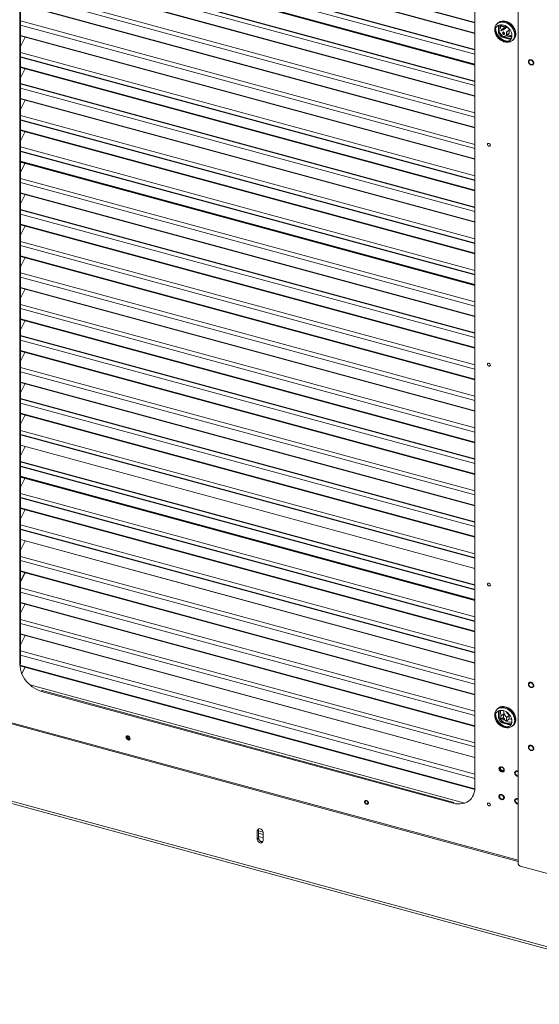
# Paper-space layout '_Trimetric' of a CAD drawing. Header units: millimetres. Extents: x -1485 to 1441, y -378 to 2620.
# Tile 32 of 86: x -84 to 553, y -374 to 832. Entities that reach past the tile are written whole.
import ezdxf

# ---------------------------------------------------------------- set-up
doc = ezdxf.new("R2010")
doc.units = ezdxf.units.MM

psp = doc.layouts.new('_Trimetric')

# ---------------------------------------------------------------- linework, layer by layer
at = {"color": 144, "linetype": 'Continuous', "lineweight": 18}
for p, q in [((-83.4, 42.4), (-83.4, 1058.2)), ((-82.5, 43.4), (-82.5, 1059.1)), ((473.8, 816.1), (-82.5, 967.3)), ((526.7, 961.2), (526.7, -201.2)), ((-82.5, 941.5), (473.8, 790.3)), ((473.8, 906.7), (473.8, -109)), ((-82.5, 902.9), (473.8, 751.7)), ((-82.5, 889.9), (473.8, 738.7)), ((473.8, 718.3), (-82.5, 869.4)), ((-82.5, 864.3), (473.8, 713.1)), ((473.8, 700.3), (-82.5, 851.5)), ((473.8, 679.7), (-82.5, 830.9)), ((-82.5, 825.7), (473.8, 674.5)), ((501, 827.5), (501.6, 828.2)), ((501.9, 828.5), (501.4, 828)), ((502.8, 825.2), (503.1, 825.7)), ((502.8, 816.5), (502.8, 825.2)), ((503.7, 825.9), (503.7, 817.5)), ((505.2, 825.3), (514.6, 822.7)), ((508.7, 822), (505.5, 818.9)), ((512.3, 823.1), (508.7, 822)), ((512.3, 823.1), (509.1, 820)), ((473.8, 661.8), (-82.5, 812.9)), ((-82.5, 812.7), (473.8, 661.6)), ((-82.5, 799.8), (-76.8, 811.2)), ((509.1, 820), (505.5, 818.9)), ((516.1, 808.6), (507.2, 811)), ((508.1, 812), (509, 811.7)), ((512.8, 812.7), (509, 811.7)), ((509.1, 811.9), (512.7, 813)), ((509.2, 811.7), (517.1, 809.5)), ((515.9, 820.1), (512.7, 817)), ((512.7, 816.9), (512.7, 817)), ((512.7, 816.9), (512.7, 812.9)), ((512.8, 816.9), (512.8, 812.7)), ((515.9, 816.1), (512.8, 813.1)), ((513.8, 814.1), (519.3, 812.6)), ((513.9, 814.2), (519.3, 812.7)), ((519.3, 812.8), (514, 814.3)), ((515.9, 816.1), (515.9, 820.1)), ((521, 808), (521.4, 808.4)), ((521.2, 808.2), (520.6, 807.7)), ((473.8, 641.1), (-82.5, 792.3)), ((-82.5, 761.2), (-76.8, 772.6)), ((-82.5, 748.5), (473.8, 597.3)), ((473.8, 584.6), (-82.5, 735.8)), ((-82.5, 735.6), (473.8, 584.4)), ((-82.5, 722.6), (-76.8, 734)), ((473.8, 563.9), (-82.5, 715.1)), ((-82.5, 684), (-76.8, 695.5)), ((473.8, 525.3), (-82.5, 676.5)), ((-82.5, 645.4), (-76.8, 656.9)), ((473.8, 486.8), (-82.5, 637.9)), ((-82.5, 632.8), (473.8, 481.6)), ((-82.5, 619.8), (473.8, 468.6)), ((-82.5, 606.9), (-76.8, 618.3)), ((-82.5, 594.2), (473.8, 443)), ((-82.5, 581.2), (473.8, 430.1)), ((-82.5, 568.3), (-76.8, 579.7)), ((473.8, 409.6), (-82.5, 560.7)), ((-82.5, 555.6), (473.8, 404.4)), ((-82.5, 529.7), (-76.8, 541.1)), ((473.8, 371), (-82.5, 522.2)), ((-82.5, 517), (473.8, 365.8)), ((473.8, 353.1), (-82.5, 504.2)), ((-82.5, 504), (473.8, 352.9)), ((-82.5, 491.1), (-76.8, 502.5)), ((473.8, 332.4), (-82.5, 483.6)), ((-82.5, 478.4), (473.8, 327.2)), ((-82.5, 452.5), (-76.8, 463.9)), ((-82.5, 439.8), (473.8, 288.7)), ((473.8, 275.9), (-82.5, 427.1)), ((-82.5, 413.9), (-76.8, 425.3)), ((473.8, 255.2), (-82.5, 406.4)), ((-82.5, 401.2), (473.8, 250.1)), ((473.8, 237.3), (-82.5, 388.5)), ((-82.5, 375.3), (-76.8, 386.8)), ((-82.5, 362.6), (473.8, 211.5)), ((-82.5, 349.7), (473.8, 198.5)), ((-82.5, 336.7), (-76.8, 348.2)), ((473.8, 178.1), (-82.5, 329.2)), ((473.8, 160.1), (-82.5, 311.3)), ((-82.5, 311.1), (473.8, 159.9)), ((-82.5, 298.2), (-76.8, 309.6)), ((-82.5, 259.6), (-76.8, 271)), ((473.8, 100.9), (-82.5, 252.1)), ((-82.5, 221), (-76.8, 232.4)), ((473.8, 62.3), (-82.5, 213.5)), ((473.8, 44.4), (-82.5, 195.5)), ((-82.5, 195.4), (473.8, 44.2)), ((-82.5, 182.4), (-76.8, 193.8)), ((473.8, 23.7), (-82.5, 174.9)), ((-82.5, 169.7), (473.8, 18.5)), ((473.8, 5.8), (-82.5, 157)), ((-1066.4, 139.3), (810, -370.7)), ((-1065.1, 136), (811.3, -374)), ((473.8, -14.9), (-82.5, 136.3)), ((-82.5, 131.1), (473.8, -20)), ((473.8, -32.8), (-82.5, 118.4)), ((-82.5, 105.2), (-76.8, 116.7)), ((473.8, -53.5), (-82.5, 97.7)), ((-82.5, 92.5), (473.8, -58.6)), ((473.8, -71.4), (-82.5, 79.8)), ((-82.5, 79.6), (473.8, -71.6)), ((-82.5, 66.6), (-76.8, 78.1)), ((473.8, -92), (-82.5, 59.1)), ((-82.5, 54), (473.8, -97.2)), ((-82.5, 43.4), (-83.4, 42.4)), ((473.8, -110), (-83.4, 41.4)), ((-81, 31), (-76.8, 39.5)), ((461.6, -127.3), (-71.2, 17.5)), ((-55.9, 10.4), (-56.9, 9.5)), ((447.2, -127.5), (-56.9, 9.5)), ((448.2, -126.6), (-55.9, 10.4)), ((501, -12.5), (501.7, -11.8)), ((501.9, -11.6), (501.4, -12)), ((526.7, -197.5), (-145.2, -14.9)), ((-144.6, -16.4), (526.7, -198.9)), ((498.7, -23), (499.1, -24.4)), ((502.8, -14.8), (503.1, -14.3)), ((502.8, -23.5), (502.8, -14.8)), ((503.7, -14.1), (503.7, -22.6)), ((508.7, -18), (505.5, -21.1)), ((505.5, -21.1), (505.5, -25.1)), ((508.7, -22), (505.5, -25.1)), ((507.7, -23), (508, -23.3)), ((508.7, -18), (508.7, -22)), ((515.9, -19.9), (512.7, -23)), ((512.7, -27), (512.7, -23)), ((515.9, -24), (512.7, -27)), ((515.9, -24), (515.9, -19.9)), ((506, -26.1), (506.5, -26.3)), ((516.1, -31.4), (507.2, -29)), ((508.1, -28.1), (517.1, -30.5)), ((508.6, -34.1), (509.9, -34.5)), ((521.2, -31.8), (520.6, -32.3)), ((521, -32.1), (521.4, -31.6)), ((48.1, -45.6), (48.1, -45.6)), ((48.2, -48.3), (48.1, -48.2)), ((48.4, -46.2), (48.4, -45.7)), ((504.2, -84.3), (504.5, -84.9)), ((504.1, -86.5), (503.9, -86.1)), ((507.7, -88.2), (508.3, -88.5)), ((448.2, -126.6), (447.2, -127.5)), ((207.4, -161.3), (208.9, -159.8)), ((207.4, -171.6), (207.4, -161.3)), ((209.1, -158.8), (208.9, -159.8)), ((208.9, -170.1), (208.9, -159.8)), ((214.5, -163), (208.9, -161.4)), ((214.5, -165.7), (208.9, -164.2)), ((208.9, -168.5), (214.5, -170.1)), ((214.5, -173.5), (214.5, -163.2)), ((207.4, -171.6), (208.9, -170.1)), ((529.4, -204.5), (748.8, -264.1))]:
    psp.add_line(p, q, dxfattribs=at)
at = {"color": 7, "linetype": 'Continuous', "lineweight": 25}
for p, q in [((-82.5, 980), (473.8, 828.9)), ((-82.5, 967.1), (473.8, 815.9)), ((473.8, 795.4), (-82.5, 946.6)), ((473.8, 777.5), (-82.5, 928.7)), ((-82.5, 928.5), (473.8, 777.3)), ((473.8, 756.9), (-82.5, 908)), ((473.8, 738.9), (-82.5, 890.1)), ((-82.5, 851.3), (473.8, 700.2)), ((505.2, 825.1), (515, 822.4)), ((498.7, 817), (499.1, 815.7)), ((508.6, 805.9), (509.9, 805.5)), ((-82.5, 787.1), (473.8, 635.9)), ((473.8, 623.2), (-82.5, 774.3)), ((-82.5, 774.2), (473.8, 623)), ((473.8, 602.5), (-82.5, 753.7)), ((-82.5, 709.9), (473.8, 558.8)), ((473.8, 546), (-82.5, 697.2)), ((-82.5, 697), (473.8, 545.8)), ((-82.5, 671.3), (473.8, 520.2)), ((473.8, 507.4), (-82.5, 658.6)), ((-82.5, 658.4), (473.8, 507.2)), ((473.8, 468.8), (-82.5, 620)), ((473.8, 448.2), (-82.5, 599.3)), ((473.8, 430.2), (-82.5, 581.4)), ((473.8, 391.7), (-82.5, 542.8)), ((-82.5, 542.6), (473.8, 391.5)), ((473.8, 314.5), (-82.5, 465.6)), ((-82.5, 465.5), (473.8, 314.3)), ((473.8, 293.8), (-82.5, 445)), ((-82.5, 426.9), (473.8, 275.7)), ((-82.5, 388.3), (473.8, 237.1)), ((473.8, 216.6), (-82.5, 367.8)), ((473.8, 198.7), (-82.5, 349.9)), ((-82.5, 324.1), (473.8, 172.9)), ((473.8, 139.5), (-82.5, 290.6)), ((-82.5, 285.5), (473.8, 134.3)), ((473.8, 121.5), (-82.5, 272.7)), ((-82.5, 272.5), (473.8, 121.4)), ((-82.5, 246.9), (473.8, 95.7)), ((473.8, 83), (-82.5, 234.1)), ((-82.5, 233.9), (473.8, 82.8)), ((-82.5, 208.3), (473.8, 57.1)), ((-82.5, 156.8), (473.8, 5.6)), ((-82.5, 143.8), (-76.8, 155.2)), ((-82.5, 118.2), (473.8, -33)), ((-83.4, 41.3), (473.7, -110.2))]:
    psp.add_line(p, q, dxfattribs=at)
at = {"color": 144, "linetype": 'Continuous', "lineweight": 18, "flags": 128}
for points in [[(509, 825.9), (507.2, 826.2), (505.4, 826.2), (503.8, 825.9), (502.3, 825.3), (501.1, 824.4), (500, 823.3), (499.3, 821.9), (498.8, 820.4), (498.6, 818.7), (498.8, 816.9), (499.3, 815), (500, 813.3), (501.1, 811.5), (502.3, 810), (503.8, 808.6), (505.4, 807.4), (507.2, 806.4), (509, 805.8), (510.8, 805.5), (512.5, 805.4), (514.2, 805.7), (515.6, 806.3), (516.9, 807.2), (518, 808.4), (518.7, 809.8), (519.2, 811.3), (519.3, 813), (519.2, 814.8), (518.7, 816.6), (518, 818.4), (516.9, 820.1), (515.6, 821.7), (514.2, 823.1), (512.5, 824.3), (510.8, 825.2), (509, 825.9)], [(500.6, 827.1), (501.6, 828.2), (503, 829.2), (504.6, 829.9), (506.3, 830.3), (508.2, 830.4), (510.2, 830.2), (512.2, 829.7), (514.1, 828.8), (516, 827.7), (517.8, 826.3), (519.4, 824.7), (520.8, 823), (521.9, 821.1), (522.8, 819.1), (523.3, 817.1), (523.6, 815.1), (523.5, 813.2), (523.1, 811.4), (522.4, 809.8), (521.4, 808.4), (520.1, 807.2), (520, 807.2)], [(501.9, 828.5), (502.1, 828.6), (503.4, 829.6), (505, 830.4), (506.8, 830.8), (508.7, 830.9), (510.7, 830.7), (512.6, 830.1), (514.6, 829.3), (516.5, 828.2), (518.3, 826.8), (519.9, 825.2), (521.2, 823.4), (522.4, 821.5), (523.2, 819.5), (523.8, 817.5), (524, 815.6), (523.9, 813.6), (523.5, 811.9), (522.8, 810.3), (521.8, 808.8), (521.4, 808.4)], [(519, 810.5), (518.8, 810.4), (517.4, 809.9), (515.8, 809.6), (514.1, 809.6), (512.4, 810), (510.7, 810.7), (509, 811.6), (507.4, 812.8), (506, 814.2), (504.9, 815.8), (503.9, 817.4), (503.3, 819.2), (502.9, 820.9), (502.9, 822.6), (503.2, 824.2), (503.8, 825.7), (503.9, 826)], [(512.8, 816.9), (512.7, 816.9), (512.7, 816.9), (512.7, 816.9), (512.7, 816.9), (512.7, 816.9), (512.7, 817), (512.7, 817), (512.7, 817)], [(513.4, 805.6), (513.2, 805.6), (511.2, 806)], [(514.9, 806), (513.6, 806.1), (511.7, 806.4)], [(545.3, 779.5), (545.1, 780.4), (544.7, 781.3), (544, 782.1), (543.1, 782.7), (542.2, 782.9), (541.3, 782.8), (540.6, 782.5), (540.2, 781.8), (540, 781), (540.2, 780), (540.6, 779.1), (541.3, 778.4), (542.2, 777.8), (543.1, 777.6), (544, 777.7), (544.7, 778), (545.1, 778.7), (545.3, 779.5)], [(489.3, 679.7), (489.4, 680.3), (489.8, 680.7), (490.4, 680.9), (491.1, 680.9), (491.7, 680.6), (492.3, 680), (492.7, 679.4), (492.8, 678.7), (492.7, 678.1), (492.3, 677.6), (491.7, 677.4), (491.1, 677.5), (490.4, 677.8), (489.8, 678.3), (489.4, 679), (489.3, 679.7)], [(489.3, 410.2), (489.4, 410.8), (489.8, 411.3), (490.4, 411.5), (491.1, 411.5), (491.7, 411.1), (492.3, 410.6), (492.7, 410), (492.8, 409.3), (492.7, 408.6), (492.3, 408.2), (491.7, 408), (491.1, 408), (490.4, 408.3), (489.8, 408.9), (489.4, 409.5), (489.3, 410.2)], [(489.3, 140.8), (489.4, 141.4), (489.8, 141.9), (490.4, 142.1), (491.1, 142), (491.7, 141.7), (492.3, 141.2), (492.7, 140.5), (492.8, 139.8), (492.7, 139.2), (492.3, 138.8), (491.7, 138.6), (491.1, 138.6), (490.4, 138.9), (489.8, 139.5), (489.4, 140.1), (489.3, 140.8)], [(-83.4, 42.4), (-83.2, 39.5), (-82.7, 36.5), (-81.9, 33.5), (-80.8, 30.5), (-79.3, 27.6), (-77.6, 24.8), (-75.6, 22.1), (-73.4, 19.6), (-71, 17.3), (-68.4, 15.2), (-65.6, 13.3), (-62.8, 11.7), (-59.9, 10.5), (-56.9, 9.5)], [(545.3, 16.6), (545.1, 17.6), (544.7, 18.5), (544, 19.2), (543.1, 19.8), (542.2, 20), (541.3, 20), (540.6, 19.6), (540.2, 18.9), (540, 18.1), (540.2, 17.2), (540.6, 16.3), (541.3, 15.5), (542.2, 15), (543.1, 14.7), (544, 14.8), (544.7, 15.2), (545.1, 15.8), (545.3, 16.6)], [(500.6, -12.9), (501.6, -11.8), (503, -10.8), (504.6, -10.1), (506.3, -9.7), (508.2, -9.6), (510.2, -9.8), (512.2, -10.4), (514.1, -11.2), (516, -12.3), (517.8, -13.7), (519.4, -15.3), (520.8, -17.1), (521.9, -19), (522.8, -20.9), (523.3, -22.9), (523.6, -24.9), (523.5, -26.8), (523.1, -28.6), (522.4, -30.2), (521.4, -31.6), (520.1, -32.8), (520, -32.8)], [(501.9, -11.6), (502.1, -11.4), (503.4, -10.4), (505, -9.6), (506.8, -9.2), (508.7, -9.1), (510.7, -9.4), (512.6, -9.9), (514.6, -10.7), (516.5, -11.9), (518.3, -13.2), (519.9, -14.8), (521.2, -16.6), (522.4, -18.5), (523.2, -20.5), (523.8, -22.5), (524, -24.5), (523.9, -26.4), (523.5, -28.2), (522.8, -29.8), (521.8, -31.2), (521.4, -31.6)], [(509, -14.1), (507.2, -13.8), (505.4, -13.8), (503.8, -14.1), (502.3, -14.7), (501.1, -15.6), (500, -16.7), (499.3, -18.1), (498.8, -19.7), (498.6, -21.4), (498.8, -23.2), (499.3, -25), (500, -26.8), (501.1, -28.5), (502.3, -30.1), (503.8, -31.5), (505.4, -32.7), (507.2, -33.6), (509, -34.2), (510.8, -34.6), (512.5, -34.6), (514.2, -34.3), (515.6, -33.7), (516.9, -32.8), (518, -31.6), (518.7, -30.3), (519.2, -28.7), (519.3, -27), (519.2, -25.2), (518.7, -23.4), (518, -21.6), (516.9, -19.9), (515.6, -18.3), (514.2, -16.9), (512.5, -15.7), (510.8, -14.8), (509, -14.1)], [(519, -29.5), (518.8, -29.6), (517.4, -30.2), (515.8, -30.4), (514.1, -30.4), (512.4, -30), (510.7, -29.4), (509, -28.4), (507.4, -27.2), (506, -25.8), (504.9, -24.3), (503.9, -22.6), (503.3, -20.8), (502.9, -19.1), (502.9, -17.4), (503.2, -15.8), (503.8, -14.3), (503.9, -14.1)], [(510.2, -24.5), (510.1, -24), (509.9, -23.6), (509.5, -23.2), (509, -23), (508.6, -23), (508.2, -23.1), (507.9, -23.4), (507.8, -23.8), (507.9, -24.3), (508.2, -24.8), (508.6, -25.1), (509, -25.3), (509.5, -25.4), (509.9, -25.2), (510.1, -24.9), (510.2, -24.5)], [(513.4, -34.5), (513.2, -34.4), (511.2, -34)], [(514.9, -34.1), (513.6, -34), (511.7, -33.6)], [(47.5, -46.7), (47.6, -46.1), (48, -45.7), (48.6, -45.4), (49.2, -45.5), (49.9, -45.8), (50.5, -46.3), (50.9, -47), (51, -47.7), (50.9, -48.3), (50.5, -48.8), (49.9, -49), (49.2, -48.9), (48.6, -48.6), (48, -48.1), (47.6, -47.4), (47.5, -46.7)], [(48.5, -45.5), (48.5, -45.5), (48.3, -46.1), (48.4, -46.7), (48.7, -47.3), (49.2, -47.8), (49.8, -48.1), (50.4, -48.2), (51, -48), (51, -48)], [(545.3, -60.5), (545.1, -59.6), (544.7, -58.7), (544, -57.9), (543.1, -57.4), (542.2, -57.1), (541.3, -57.2), (540.6, -57.6), (540.2, -58.2), (540, -59.1), (540.2, -60), (540.6, -60.9), (541.3, -61.6), (542.2, -62.2), (543.1, -62.4), (544, -62.4), (544.7, -62), (545.1, -61.3), (545.3, -60.5)], [(509.2, -86.8), (509, -85.9), (508.6, -85), (507.9, -84.2), (507, -83.7), (506.1, -83.4), (505.2, -83.5), (504.5, -83.9), (504, -84.5), (503.9, -85.3), (504, -86.3), (504.5, -87.2), (505.2, -87.9), (506.1, -88.5), (507, -88.7), (507.9, -88.7), (508.6, -88.3), (509, -87.6), (509.2, -86.8)], [(504.5, -84.8), (504.6, -84), (504.8, -83.7)], [(508.9, -87.8), (508.6, -88), (507.7, -88), (506.8, -87.8), (505.9, -87.2), (505.2, -86.5), (504.8, -85.6), (504.6, -84.6), (504.8, -83.8), (504.9, -83.6)], [(504.8, -84.4), (505, -83.6), (505, -83.6)], [(509.1, -87.3), (508.5, -87.6), (507.6, -87.6), (506.7, -87.3), (506, -86.7), (505.4, -85.9), (505.1, -85), (505.1, -84.2), (505.4, -83.5), (505.4, -83.4)], [(504.7, -85.2), (504.8, -85.4), (505.4, -86.2)], [(506.3, -87.2), (507, -87.7), (507.4, -88)], [(526.7, -89.1), (526.5, -89), (525.5, -88.7), (524.7, -88.8), (524, -89.2), (523.5, -89.8), (523.3, -90.6), (523.5, -91.6), (524, -92.5), (524.7, -93.2), (525.5, -93.8), (526.5, -94), (526.7, -94)], [(447.2, -127.5), (450.2, -128.2), (453.1, -128.5), (456, -128.5), (458.7, -128.1), (461.4, -127.4), (463.8, -126.4), (466, -125.1), (468, -123.5), (469.7, -121.6), (471.1, -119.5), (472.3, -117.1), (473.1, -114.6), (473.6, -111.8), (473.8, -109)], [(339.3, -126), (339.5, -125.4), (339.9, -125), (340.4, -124.8), (341.1, -124.8), (341.8, -125.1), (342.4, -125.7), (342.7, -126.3), (342.9, -127), (342.7, -127.6), (342.4, -128.1), (341.8, -128.3), (341.1, -128.2), (340.4, -127.9), (339.9, -127.4), (339.5, -126.7), (339.3, -126)], [(489.3, -128.6), (489.4, -128), (489.8, -127.5), (490.4, -127.3), (491.1, -127.4), (491.7, -127.7), (492.3, -128.2), (492.7, -128.9), (492.8, -129.6), (492.7, -130.2), (492.3, -130.7), (491.7, -130.9), (491.1, -130.8), (490.4, -130.5), (489.8, -130), (489.4, -129.3), (489.3, -128.6)], [(526.8, -123), (526.5, -122.9), (525.5, -122.6), (524.7, -122.7), (524, -123.1), (523.5, -123.7), (523.3, -124.5), (523.5, -125.5), (524, -126.4), (524.7, -127.1), (525.5, -127.7), (526.5, -127.9), (526.7, -127.9)], [(214.5, -163.2), (214.3, -162.1), (213.8, -161), (213.1, -160), (212.1, -159.3), (211, -158.8), (209.9, -158.7), (208.9, -158.9), (208.1, -159.5), (207.6, -160.3), (207.4, -161.3)], [(207.4, -171.6), (207.6, -172.7), (208.1, -173.8), (208.9, -174.8), (209.9, -175.5), (211, -176), (212.1, -176.1), (213.1, -175.9), (213.8, -175.3), (214.3, -174.5), (214.5, -173.5)]]:
    psp.add_lwpolyline(points, dxfattribs=at)
at = {"color": 7, "linetype": 'Continuous', "lineweight": 25, "flags": 128}
for points in [[(510.2, 815.5), (510.1, 816), (509.9, 816.4), (509.5, 816.8), (509, 817), (508.6, 817.1), (508.2, 816.9), (507.9, 816.6), (507.8, 816.2), (507.9, 815.7), (508.2, 815.3), (508.6, 814.9), (509, 814.7), (509.5, 814.7), (509.9, 814.8), (510.1, 815.1), (510.2, 815.5)], [(509.2, -120.7), (509, -119.8), (508.6, -118.9), (507.9, -118.1), (507, -117.6), (506.1, -117.3), (505.2, -117.4), (504.5, -117.8), (504, -118.4), (503.9, -119.3), (504, -120.2), (504.5, -121.1), (505.2, -121.8), (506.1, -122.4), (507, -122.6), (507.9, -122.6), (508.6, -122.2), (509, -121.5), (509.2, -120.7)]]:
    psp.add_lwpolyline(points, dxfattribs=at)
at = {"color": 144, "linetype": 'Continuous', "lineweight": 18}
for centre, radius, start, end in [((515.8, 822.4), 17, 186.2458, 254.3837), ((516.1, 822.7), 16.9, 182.6144, 254.5949), ((515.3, 824.1), 10.1, 167.9525, 206.4461), ((515.9, 822.6), 14.5, 204.8256, 232.8998), ((516.9, 823.5), 14.5, 204.8256, 232.8998), ((509.5, 811.7), 0.456, 142.6495, 181.5589), ((517.4, 821.7), 9.92, 242.3189, 281.086), ((514.7, 815.5), 7.04, 281.7673, 304.7887), ((515.6, 816.6), 7.26, 281.9788, 297.1218), ((515.8, -17.6), 17, 186.2458, 254.3837), ((516.1, -17.3), 16.9, 182.6144, 254.5949), ((515.9, -17.4), 14.5, 204.8256, 232.8998), ((516.9, -16.5), 14.5, 204.8256, 232.8998), ((515.3, -15.9), 10.1, 167.9525, 206.4461), ((519.2, -14.1), 10.3, 180.2969, 234.9334), ((523, -10.5), 11.6, 207.2039, 241.4062), ((519, -15.9), 8.73, 248.4605, 270.1395), ((517.4, -17.2), 11, 226.4914, 279.7787), ((514.7, -24.5), 7.04, 281.7673, 304.7887), ((515.6, -23.4), 7.26, 281.9788, 297.1218), ((50.5, -46), 3.06, 191.5787, 257.0313), ((50.1, -46.4), 2.14, 159.1779, 290.9162), ((50.7, -45.8), 2.29, 176.0186, 272.5915), ((508.2, -84.4), 3.37, 180.5927, 284.1467), ((508.1, -84.6), 4.28, 191.1125, 257.4975), ((508.1, -84.5), 4.08, 180.1693, 268.4408), ((507.8, -84.8), 3.31, 179.9978, 289.7701), ((530.4, -201), 3.64, 183.3916, 254.3338)]:
    psp.add_arc(centre, radius, start, end, dxfattribs=at)
at = {"color": 7, "linetype": 'Continuous', "lineweight": 25}
for centre, radius, start, end in [((512.9, 812.9), 0.244, 185.6069, 236.0739), ((50.3, -46.2), 2.18, 162.419, 286.1911), ((50.3, -46.1), 1.96, 162.4234, 284.8953), ((213.4, -170.1), 4.5, 180.401, 281.8062)]:
    psp.add_arc(centre, radius, start, end, dxfattribs=at)
at = {"color": 144, "linetype": 'Continuous', "lineweight": 18}
for points, knots in [([(522.6, 813.9), (522.6, 815.4), (522.3, 817.1), (521.1, 820.3), (520.2, 821.8), (517.9, 824.6), (516.6, 825.9), (513.6, 827.9), (512, 828.6), (508.8, 829.5), (507.2, 829.6), (504.2, 829.2), (502.9, 828.7), (500.6, 827.1), (499.7, 826.1), (498.5, 823.5), (498.2, 822.1), (498.2, 819), (498.5, 817.3), (499.7, 814.1), (500.6, 812.6), (502.9, 809.8), (504.2, 808.5), (507.2, 806.5), (508.8, 805.8), (512, 804.9), (513.6, 804.8), (516.6, 805.2), (517.9, 805.7), (520.2, 807.3), (521.1, 808.3), (522.3, 810.9), (522.6, 812.3), (522.6, 813.9)], [0, 0, 0, 0, 0.0625, 0.0625, 0.125, 0.125, 0.1875, 0.1875, 0.25, 0.25, 0.3125, 0.3125, 0.375, 0.375, 0.4375, 0.4375, 0.5, 0.5, 0.5625, 0.5625, 0.625, 0.625, 0.6875, 0.6875, 0.75, 0.75, 0.8125, 0.8125, 0.875, 0.875, 0.9375, 0.9375, 1, 1, 1, 1]), ([(545.9, 779.9), (545.9, 779.9), (545.8, 780), (545.8, 780.2), (545.7, 780.4), (545.7, 780.6), (545.6, 780.8), (545.5, 780.9), (545.4, 781.2), (545.3, 781.4), (545.1, 781.7), (544.8, 782), (544.5, 782.4), (544, 782.8), (543.4, 783.2), (542.7, 783.4), (542.1, 783.5), (541.5, 783.5), (541, 783.4), (540.4, 783.2), (540.1, 782.9), (539.8, 782.6), (539.7, 782.4), (539.5, 782.1), (539.5, 781.8), (539.4, 781.5), (539.4, 781.2), (539.4, 780.9), (539.4, 780.7), (539.4, 780.6)], [0, 0, 0, 0, 0.017277, 0.03443, 0.05151, 0.068566, 0.085649, 0.10281, 0.120098, 0.152252, 0.184451, 0.217289, 0.250174, 0.315809, 0.38008, 0.440024, 0.500014, 0.559959, 0.619949, 0.68422, 0.749855, 0.782693, 0.815578, 0.847732, 0.879931, 0.910075, 0.939954, 0.969839, 1, 1, 1, 1]), ([(539.4, 780.6), (539.4, 780.6), (539.5, 780.4), (539.5, 780.3), (539.6, 780.1), (539.6, 779.9), (539.7, 779.7), (539.8, 779.6), (539.9, 779.3), (540, 779.1), (540.2, 778.8), (540.5, 778.5), (540.8, 778.1), (541.3, 777.7), (541.9, 777.3), (542.6, 777.1), (543.2, 777), (543.8, 777), (544.3, 777.1), (544.9, 777.3), (545.2, 777.6), (545.5, 777.9), (545.6, 778.1), (545.8, 778.4), (545.8, 778.7), (545.9, 779), (545.9, 779.3), (545.9, 779.6), (545.9, 779.8), (545.9, 779.9)], [0, 0, 0, 0, 0.017277, 0.03443, 0.05151, 0.068566, 0.085649, 0.10281, 0.120098, 0.152252, 0.184451, 0.217289, 0.250174, 0.315809, 0.38008, 0.440024, 0.500014, 0.559959, 0.619949, 0.68422, 0.749855, 0.782693, 0.815578, 0.847732, 0.879931, 0.910075, 0.939954, 0.969839, 1, 1, 1, 1]), ([(545.8, 17.4), (545.8, 17.5), (545.7, 17.6), (545.7, 17.8), (545.6, 17.9), (545.5, 18.1), (545.4, 18.3), (545.3, 18.5), (545.2, 18.7), (545, 18.9), (544.8, 19.2), (544.5, 19.5), (544.1, 19.8), (543.6, 20.2), (543, 20.5), (542.3, 20.6), (541.7, 20.7), (541.1, 20.6), (540.6, 20.4), (540.1, 20.1), (539.8, 19.7), (539.6, 19.4), (539.5, 19.1), (539.4, 18.8), (539.4, 18.5), (539.4, 18.2), (539.4, 17.9), (539.4, 17.6), (539.5, 17.4), (539.5, 17.3)], [0, 0, 0, 0, 0.017277, 0.03443, 0.05151, 0.068566, 0.085649, 0.10281, 0.120098, 0.152252, 0.184451, 0.217289, 0.250174, 0.315809, 0.38008, 0.440024, 0.500014, 0.559959, 0.619949, 0.68422, 0.749855, 0.782693, 0.815578, 0.847732, 0.879931, 0.910075, 0.939954, 0.969839, 1, 1, 1, 1]), ([(539.5, 17.3), (539.5, 17.3), (539.6, 17.1), (539.6, 17), (539.7, 16.8), (539.8, 16.6), (539.9, 16.5), (540, 16.3), (540.1, 16.1), (540.3, 15.8), (540.5, 15.5), (540.8, 15.3), (541.2, 14.9), (541.7, 14.6), (542.3, 14.3), (543, 14.1), (543.6, 14.1), (544.2, 14.1), (544.7, 14.3), (545.2, 14.6), (545.5, 15), (545.7, 15.3), (545.8, 15.6), (545.9, 15.9), (545.9, 16.2), (545.9, 16.5), (545.9, 16.8), (545.9, 17.1), (545.8, 17.3), (545.8, 17.4)], [0, 0, 0, 0, 0.0172769, 0.0344302, 0.0515097, 0.0685658, 0.085649, 0.1028097, 0.1200975, 0.1522516, 0.1844511, 0.2172894, 0.2501741, 0.3158091, 0.3800802, 0.4400244, 0.5000144, 0.5599587, 0.6199487, 0.6842198, 0.7498548, 0.7826931, 0.8155778, 0.8477318, 0.8799314, 0.9100752, 0.9399544, 0.9698393, 1, 1, 1, 1]), ([(522.6, -26.1), (522.6, -24.6), (522.3, -22.9), (521.1, -19.7), (520.2, -18.2), (517.9, -15.4), (516.6, -14.1), (513.6, -12.1), (512, -11.4), (508.8, -10.5), (507.2, -10.4), (504.2, -10.8), (502.9, -11.3), (500.6, -12.9), (499.7, -13.9), (498.5, -16.5), (498.2, -17.9), (498.2, -21), (498.5, -22.7), (499.7, -25.9), (500.6, -27.4), (502.9, -30.2), (504.2, -31.5), (507.2, -33.5), (508.8, -34.2), (512, -35.1), (513.6, -35.2), (516.6, -34.8), (517.9, -34.3), (520.2, -32.7), (521.1, -31.7), (522.3, -29.1), (522.6, -27.7), (522.6, -26.1)], [0, 0, 0, 0, 0.0625, 0.0625, 0.125, 0.125, 0.1875, 0.1875, 0.25, 0.25, 0.3125, 0.3125, 0.375, 0.375, 0.4375, 0.4375, 0.5, 0.5, 0.5625, 0.5625, 0.625, 0.625, 0.6875, 0.6875, 0.75, 0.75, 0.8125, 0.8125, 0.875, 0.875, 0.9375, 0.9375, 1, 1, 1, 1]), ([(51.4, -48.7), (51.1, -49.2), (50.6, -49.5), (49.5, -49.6), (48.8, -49.4), (47.7, -48.6), (47.3, -48), (46.8, -46.8), (46.9, -46.1), (47.1, -45.7)], [0, 0, 0, 0, 0.25, 0.25, 0.5, 0.5, 0.75, 0.75, 1, 1, 1, 1]), ([(47.1, -45.7), (47.7, -44.7), (49.1, -44.6), (51.4, -46.3), (51.9, -47.8), (51.4, -48.7)], [0, 0, 0, 0, 0.5, 0.5, 1, 1, 1, 1]), ([(48.4, -45.7), (48.4, -45.7), (48.4, -45.6), (48.5, -45.5), (48.6, -45.5)], [0, 0, 0, 0, 0.0276975, 1, 1, 1, 1]), ([(51.1, -47.9), (51, -47.9), (50.9, -48), (50.6, -48.2), (50.4, -48.1), (50.2, -48.1)], [0, 0, 0, 0, 0.369066, 0.449451, 1, 1, 1, 1]), ([(545.7, -59.4), (545.7, -59.4), (545.6, -59.2), (545.5, -59.1), (545.4, -58.9), (545.4, -58.7), (545.3, -58.6), (545.1, -58.4), (545, -58.2), (544.8, -58), (544.5, -57.7), (544.2, -57.4), (543.8, -57.1), (543.3, -56.8), (542.7, -56.6), (542, -56.5), (541.4, -56.5), (540.9, -56.6), (540.4, -56.9), (540, -57.2), (539.7, -57.6), (539.5, -58), (539.4, -58.3), (539.4, -58.6), (539.4, -58.9), (539.4, -59.2), (539.4, -59.5), (539.5, -59.8), (539.6, -60), (539.6, -60.1)], [0, 0, 0, 0, 0.017277, 0.03443, 0.05151, 0.068566, 0.085649, 0.10281, 0.120098, 0.152252, 0.184451, 0.217289, 0.250174, 0.315809, 0.38008, 0.440024, 0.500014, 0.559959, 0.619949, 0.68422, 0.749855, 0.782693, 0.815578, 0.847732, 0.879931, 0.910075, 0.939954, 0.969839, 1, 1, 1, 1]), ([(539.6, -60.1), (539.6, -60.2), (539.7, -60.3), (539.8, -60.5), (539.9, -60.6), (539.9, -60.8), (540, -61), (540.2, -61.1), (540.3, -61.4), (540.5, -61.6), (540.8, -61.9), (541.1, -62.1), (541.5, -62.4), (542, -62.7), (542.6, -63), (543.3, -63.1), (543.9, -63.1), (544.4, -62.9), (544.9, -62.7), (545.3, -62.3), (545.6, -61.9), (545.8, -61.6), (545.9, -61.3), (545.9, -61), (545.9, -60.7), (545.9, -60.4), (545.9, -60), (545.8, -59.7), (545.7, -59.5), (545.7, -59.4)], [0, 0, 0, 0, 0.017277, 0.03443, 0.05151, 0.068566, 0.085649, 0.10281, 0.120098, 0.152252, 0.184451, 0.217289, 0.250174, 0.315809, 0.38008, 0.440024, 0.500014, 0.559959, 0.619949, 0.68422, 0.749855, 0.782693, 0.815578, 0.847732, 0.879931, 0.910075, 0.939954, 0.969839, 1, 1, 1, 1]), ([(503.3, -85.2), (503.3, -83.4), (504.7, -82.4), (508.3, -83.4), (509.8, -85.2), (509.8, -87)], [0, 0, 0, 0, 0.5, 0.5, 1, 1, 1, 1]), ([(509.8, -87), (509.8, -88.7), (508.3, -89.7), (504.7, -88.7), (503.3, -86.9), (503.3, -85.2)], [0, 0, 0, 0, 0.5, 0.5, 1, 1, 1, 1]), ([(526.7, -94.6), (526.5, -94.6), (525.8, -94.6), (525, -94.1), (524.2, -93.5), (523.7, -93), (523.3, -92.4), (522.8, -91.5), (522.8, -90.9), (522.7, -90.5)], [0, 0, 0, 0, 0.127732, 0.336602, 0.449041, 0.563866, 0.678691, 0.791129, 1, 1, 1, 1]), ([(503.4, -120), (502.9, -118.2), (503.9, -116.7), (507.3, -116.7), (509.2, -118.1), (509.7, -119.9)], [0, 0, 0, 0, 0.5, 0.5, 1, 1, 1, 1]), ([(343.3, -126.4), (343.3, -126.4), (343.3, -126.3), (343.2, -126.1), (343.2, -126), (343.1, -125.9), (343, -125.7), (342.9, -125.5), (342.6, -125.2), (342.2, -124.8), (341.7, -124.5), (341.3, -124.3), (340.8, -124.2), (340.4, -124.2), (340, -124.2), (339.6, -124.4), (339.3, -124.6), (339, -124.9), (338.8, -125.3), (338.8, -125.7), (338.8, -126), (338.8, -126.3), (338.8, -126.5), (338.9, -126.6)], [0, 0, 0, 0, 0.020146, 0.040136, 0.06005, 0.079967, 0.099967, 0.120131, 0.18508, 0.250093, 0.315043, 0.380056, 0.440011, 0.500029, 0.559984, 0.620002, 0.684951, 0.749965, 0.814914, 0.879927, 0.920044, 0.959855, 1, 1, 1, 1]), ([(338.9, -126.6), (338.9, -126.7), (338.9, -126.8), (339, -126.9), (339, -127.1), (339.1, -127.2), (339.2, -127.3), (339.4, -127.6), (339.6, -127.9), (340, -128.3), (340.5, -128.6), (340.9, -128.8), (341.4, -128.9), (341.8, -128.9), (342.2, -128.8), (342.6, -128.7), (342.9, -128.5), (343.2, -128.2), (343.4, -127.8), (343.5, -127.4), (343.5, -127), (343.4, -126.7), (343.4, -126.5), (343.3, -126.4)], [0, 0, 0, 0, 0.020146, 0.040136, 0.06005, 0.079967, 0.099967, 0.120131, 0.18508, 0.250093, 0.315043, 0.380056, 0.440011, 0.500029, 0.559984, 0.620002, 0.684951, 0.749965, 0.814914, 0.879927, 0.920044, 0.959855, 1, 1, 1, 1]), ([(526.7, -128.5), (526.5, -128.5), (525.8, -128.5), (525, -128), (524.2, -127.4), (523.7, -126.9), (523.3, -126.3), (522.8, -125.4), (522.8, -124.8), (522.7, -124.4)], [0, 0, 0, 0, 0.127732, 0.336602, 0.449041, 0.563866, 0.678691, 0.791129, 1, 1, 1, 1])]:
    psp.add_open_spline(points, degree=3, knots=knots, dxfattribs=at)
at = {"color": 7, "linetype": 'Continuous', "lineweight": 25}
for points, knots in [([(47, -45.5), (46.9, -45.6), (46.7, -46), (46.7, -46.6), (46.9, -47.4), (47.3, -48.2), (47.9, -48.9), (48.7, -49.4), (49.4, -49.7), (50.1, -49.8), (50.9, -49.6), (51.3, -49.3), (51.5, -49.1)], [0, 0, 0, 0, 0.049084, 0.159273, 0.267156, 0.368621, 0.466195, 0.597164, 0.680362, 0.775242, 0.881811, 1, 1, 1, 1]), ([(522.7, -90.5), (522.8, -90.1), (522.8, -89.5), (523.3, -88.9), (523.7, -88.5), (524.2, -88.2), (525, -88), (525.8, -88.1), (526.5, -88.4), (526.7, -88.5)], [0, 0, 0, 0, 0.208871, 0.321309, 0.436134, 0.550959, 0.663398, 0.872268, 1, 1, 1, 1]), ([(509.7, -119.9), (510.2, -121.7), (509.2, -123.2), (505.7, -123.3), (503.9, -121.8), (503.4, -120)], [0, 0, 0, 0, 0.5, 0.5, 1, 1, 1, 1]), ([(522.7, -124.4), (522.8, -124), (522.8, -123.4), (523.3, -122.8), (523.7, -122.4), (524.2, -122.1), (525, -121.9), (525.8, -122), (526.5, -122.3), (526.7, -122.4)], [0, 0, 0, 0, 0.208871, 0.321309, 0.436134, 0.550959, 0.663398, 0.872268, 1, 1, 1, 1])]:
    psp.add_open_spline(points, degree=3, knots=knots, dxfattribs=at)

doc.saveas('drawing.dxf')
